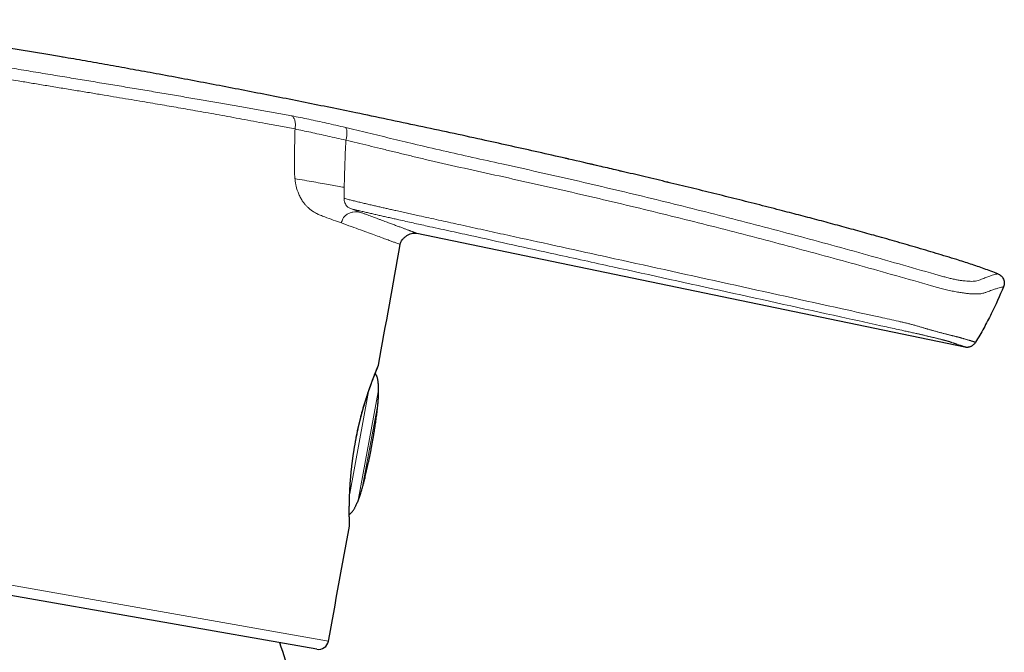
# Model space of a CAD drawing. Header units: millimetres. Extents: x 8 to 500, y 12 to 438.
# Tile 31 of 31: x 425 to 494, y 394 to 438. Entities that reach past the tile are written whole.
import ezdxf

# ---------------------------------------------------------------- set-up
doc = ezdxf.new("R2010")
doc.units = ezdxf.units.MM

msp = doc.modelspace()

# ---------------------------------------------------------------- linework, layer by layer
at = {"color": 7, "linetype": 'Continuous', "lineweight": 30}
for p, q in [((465.639, 428.049), (464.92, 428.216)), ((467.239, 427.676), (466.783, 427.784)), ((452.946, 423.372), (491.093, 415.465)), ((445.992, 394.415), (398.374, 402.811))]:
    msp.add_line(p, q, dxfattribs=at)
at = {"color": 252, "linetype": 'Continuous', "lineweight": 0}
for p, q in [((448.329, 425.09), (449.048, 424.824)), ((449.599, 412.366), (448.283, 405.27)), ((448.898, 404.902), (450.276, 412.335)), ((450.236, 411.456), (449.176, 405.738)), ((422.304, 399.298), (446.803, 394.978))]:
    msp.add_line(p, q, dxfattribs=at)
at = {"color": 7, "linetype": 'Continuous', "lineweight": 30}
for centre, radius, start, end in [((-4471.012, 1297.808), 5000, 349.821173, 349.918799), ((449.998, 414.256), 0.3, 337.13461, 349.81708), ((-4471.012, 1297.808), 5000, 349.597265, 349.690571), ((447.971, 403.042), 0.3, 349.6897, 1.64488), ((420.053, 386.55), 24.8, 7.77789, 19.60096), ((446.114, 395.104), 0.7, 260, 349.59727)]:
    msp.add_arc(centre, radius, start, end, dxfattribs=at)
for points, knots in [([(428.346, 435.629), (427.992, 435.689), (427.256, 435.815), (426.14, 436.001), (424.997, 436.19), (423.854, 436.375), (422.756, 436.55), (421.703, 436.715), (420.695, 436.869), (419.771, 437.007), (418.929, 437.128), (418.171, 437.232), (417.413, 437.331), (416.654, 437.426), (415.893, 437.516), (415.132, 437.6), (414.37, 437.679), (413.61, 437.752), (412.852, 437.819), (412.097, 437.881), (411.341, 437.938), (410.584, 437.99), (409.827, 438.037), (409.069, 438.079), (408.308, 438.117), (407.546, 438.15), (406.784, 438.179), (406.021, 438.203), (405.258, 438.224), (404.75, 438.234), (404.495, 438.239)], [0, 0, 0, 0, 0.044945, 0.093151, 0.141358, 0.189559, 0.23776, 0.280216, 0.322671, 0.365127, 0.39697, 0.428815, 0.460659, 0.492502, 0.52439, 0.556278, 0.588167, 0.620054, 0.651611, 0.683167, 0.714724, 0.746293, 0.777862, 0.809431, 0.841188, 0.872944, 0.904701, 0.936467, 0.968234, 1, 1, 1, 1]), ([(463.5, 428.542), (463.353, 428.576), (462.585, 428.752), (461.197, 429.065), (459.336, 429.481), (457.365, 429.916), (455.284, 430.369), (453.094, 430.838), (450.905, 431.301), (448.857, 431.727), (446.948, 432.119), (445.18, 432.477), (443.412, 432.83), (441.646, 433.179), (439.882, 433.522), (438.119, 433.859), (436.358, 434.192), (434.658, 434.507), (433.02, 434.806), (431.443, 435.089), (429.867, 435.367), (428.816, 435.548), (428.291, 435.638)], [0, 0, 0, 0, 0.012623, 0.065766, 0.118858, 0.171898, 0.234337, 0.296696, 0.358971, 0.421158, 0.471457, 0.521694, 0.571866, 0.621972, 0.67201, 0.721978, 0.771874, 0.821695, 0.866367, 0.910977, 0.955521, 1, 1, 1, 1]), ([(466.785, 427.783), (466.404, 427.872), (465.31, 428.127), (464.138, 428.398), (463.347, 428.577), (463.27, 428.594)], [0, 0, 0, 0, 0.3254944, 0.9340692, 1, 1, 1, 1]), ([(468.753, 427.32), (468.249, 427.439), (467.661, 427.579), (467.073, 427.716), (466.989, 427.735)], [0, 0, 0, 0, 0.857257, 1, 1, 1, 1]), ([(470.435, 426.918), (470.371, 426.933), (469.775, 427.077), (469.179, 427.219), (468.646, 427.345)], [0, 0, 0, 0, 0.1076, 1, 1, 1, 1]), ([(493.376, 420.558), (493.219, 420.617), (492.906, 420.735), (492.434, 420.905), (491.96, 421.069), (491.484, 421.229), (491.007, 421.384), (490.448, 421.561), (489.809, 421.758), (489.089, 421.975), (488.368, 422.19), (487.646, 422.402), (486.924, 422.612), (486.201, 422.821), (485.477, 423.027), (484.573, 423.282), (483.487, 423.584), (482.219, 423.929), (480.95, 424.27), (479.679, 424.605), (478.301, 424.963), (476.816, 425.343), (475.223, 425.744), (473.629, 426.141), (472.034, 426.531), (470.94, 426.797), (470.377, 426.932), (470.346, 426.939)], [0, 0, 0, 0, 0.020982, 0.041966, 0.062949, 0.083953, 0.104957, 0.125961, 0.157429, 0.188898, 0.220369, 0.25184, 0.283308, 0.314775, 0.346244, 0.377712, 0.43268, 0.487648, 0.542617, 0.597585, 0.652553, 0.72126, 0.789967, 0.858675, 0.927382, 0.996088, 1, 1, 1, 1]), ([(451.792, 422.59), (451.807, 422.647), (451.838, 422.765), (451.94, 422.924), (452.07, 423.068), (452.226, 423.192), (452.399, 423.291), (452.581, 423.358), (452.766, 423.393), (452.887, 423.379), (452.946, 423.372)], [0, 0, 0, 0, 0.1169305, 0.2398754, 0.3683448, 0.4999791, 0.6316181, 0.7601002, 0.8830608, 1, 1, 1, 1]), ([(493.376, 420.558), (493.456, 420.517), (493.58, 420.455), (493.704, 420.312), (493.777, 420.186), (493.821, 420.047), (493.843, 419.863), (493.805, 419.731), (493.78, 419.646)], [0, 0, 0, 0, 0.241424, 0.371262, 0.503442, 0.635043, 0.76329, 1, 1, 1, 1]), ([(493.78, 419.646), (493.505, 419.017), (493.078, 418.042), (492.407, 416.766), (492.026, 416.115), (491.835, 415.789)], [0, 0, 0, 0, 0.476504, 0.738251, 1, 1, 1, 1]), ([(448.707, 409.005), (448.718, 409.067), (448.742, 409.191), (448.779, 409.377), (448.818, 409.562), (448.858, 409.747), (448.899, 409.931), (448.942, 410.115), (448.986, 410.297), (449.027, 410.464), (449.066, 410.616), (449.102, 410.753), (449.139, 410.889), (449.176, 411.023), (449.213, 411.156), (449.252, 411.293), (449.294, 411.434), (449.337, 411.579), (449.381, 411.721), (449.42, 411.845), (449.454, 411.951), (449.483, 412.041), (449.511, 412.129), (449.54, 412.216), (449.568, 412.301), (449.597, 412.384), (449.625, 412.466), (449.653, 412.547), (449.681, 412.627), (449.708, 412.705), (449.736, 412.781), (449.763, 412.857), (449.79, 412.93), (449.816, 413.002), (449.842, 413.073), (449.868, 413.141), (449.893, 413.208), (449.918, 413.272), (449.941, 413.334), (449.964, 413.394), (449.987, 413.452), (450.009, 413.507), (450.03, 413.561), (450.051, 413.613), (450.071, 413.663), (450.09, 413.712), (450.108, 413.758), (450.126, 413.802), (450.144, 413.844), (450.16, 413.884), (450.175, 413.922), (450.19, 413.958), (450.204, 413.991), (450.219, 414.027), (450.235, 414.064), (450.25, 414.101), (450.263, 414.132), (450.274, 414.158), (450.282, 414.178), (450.289, 414.193), (450.292, 414.202), (450.293, 414.203), (450.293, 414.203)], [0, 0, 0, 0, 0.021935, 0.04387, 0.065916, 0.087962, 0.110235, 0.132508, 0.154896, 0.177284, 0.194722, 0.212164, 0.229603, 0.247162, 0.264725, 0.282284, 0.302296, 0.322307, 0.342397, 0.362487, 0.375992, 0.389504, 0.402844, 0.41619, 0.429578, 0.442967, 0.456378, 0.469789, 0.483365, 0.49694, 0.51054, 0.524139, 0.537905, 0.551672, 0.565463, 0.579254, 0.593091, 0.606934, 0.620497, 0.634066, 0.647679, 0.661292, 0.674928, 0.688565, 0.702375, 0.716185, 0.73002, 0.743855, 0.757868, 0.77188, 0.785919, 0.799958, 0.814047, 0.828142, 0.849433, 0.870724, 0.892109, 0.913494, 0.935072, 0.956649, 0.978324, 1, 1, 1, 1]), ([(448.714, 409.001), (448.715, 409.006), (448.722, 409.044), (448.735, 409.113), (448.754, 409.209), (448.773, 409.305), (448.792, 409.4), (448.812, 409.496), (448.832, 409.591), (448.852, 409.686), (448.873, 409.78), (448.894, 409.875), (448.916, 409.969), (448.937, 410.062), (448.959, 410.155), (448.982, 410.248), (449.004, 410.34), (449.027, 410.432), (449.05, 410.524), (449.074, 410.614), (449.097, 410.704), (449.121, 410.794), (449.145, 410.882), (449.169, 410.97), (449.193, 411.058), (449.218, 411.145), (449.242, 411.23), (449.267, 411.315), (449.292, 411.4), (449.316, 411.483), (449.341, 411.565), (449.366, 411.647), (449.391, 411.728), (449.416, 411.808), (449.441, 411.887), (449.466, 411.965), (449.491, 412.043), (449.516, 412.119), (449.541, 412.193), (449.565, 412.267), (449.59, 412.34), (449.614, 412.411), (449.638, 412.481), (449.662, 412.55), (449.686, 412.617), (449.709, 412.684), (449.732, 412.749), (449.755, 412.813), (449.778, 412.876), (449.801, 412.938), (449.823, 412.998), (449.844, 413.057), (449.866, 413.114), (449.887, 413.17), (449.908, 413.225), (449.928, 413.277), (449.947, 413.329), (449.967, 413.379), (449.985, 413.427), (450.004, 413.474), (450.021, 413.519), (450.039, 413.563), (450.056, 413.606), (450.072, 413.647), (450.088, 413.686), (450.103, 413.724), (450.117, 413.76), (450.131, 413.794), (450.145, 413.827), (450.157, 413.859), (450.17, 413.888), (450.181, 413.916), (450.192, 413.943), (450.202, 413.968), (450.212, 413.991), (450.221, 414.012), (450.229, 414.032), (450.237, 414.05), (450.244, 414.067), (450.25, 414.081), (450.255, 414.095), (450.26, 414.106), (450.264, 414.116), (450.268, 414.124), (450.27, 414.131), (450.272, 414.135), (450.274, 414.138), (450.274, 414.139), (450.274, 414.14), (450.274, 414.14)], [0, 0, 0, 0, 0.001886, 0.013339, 0.024787, 0.036236, 0.047692, 0.059159, 0.070643, 0.082149, 0.093651, 0.105153, 0.116661, 0.128179, 0.139715, 0.151274, 0.162787, 0.174341, 0.185935, 0.197544, 0.209138, 0.220687, 0.232177, 0.243843, 0.255488, 0.26712, 0.278746, 0.29037, 0.301998, 0.313634, 0.325285, 0.336956, 0.348653, 0.360382, 0.372148, 0.383955, 0.395773, 0.407533, 0.419287, 0.431038, 0.442788, 0.454541, 0.466297, 0.478061, 0.489834, 0.50162, 0.513421, 0.525241, 0.53708, 0.548949, 0.560756, 0.572595, 0.584448, 0.596301, 0.608139, 0.61995, 0.631709, 0.643493, 0.655263, 0.667032, 0.678804, 0.690585, 0.702382, 0.714185, 0.72596, 0.737726, 0.749491, 0.761258, 0.773036, 0.784831, 0.796567, 0.808291, 0.820052, 0.831828, 0.843596, 0.855333, 0.867024, 0.878721, 0.890387, 0.902052, 0.913724, 0.925414, 0.93714, 0.948937, 0.960574, 0.97219, 0.983803, 0.992288, 1, 1, 1, 1]), ([(449.823, 408.575), (449.838, 408.661), (449.869, 408.829), (449.912, 409.079), (449.953, 409.323), (449.992, 409.56), (450.029, 409.79), (450.063, 410.01), (450.094, 410.22), (450.122, 410.419), (450.149, 410.613), (450.173, 410.801), (450.195, 410.983), (450.215, 411.159), (450.233, 411.329), (450.249, 411.494), (450.262, 411.653), (450.274, 411.805), (450.283, 411.951), (450.29, 412.09), (450.295, 412.223), (450.297, 412.358), (450.298, 412.492), (450.296, 412.625), (450.29, 412.751), (450.282, 412.87), (450.271, 412.981), (450.257, 413.083), (450.241, 413.178), (450.221, 413.265), (450.199, 413.344), (450.175, 413.413), (450.15, 413.474), (450.122, 413.529), (450.092, 413.577), (450.07, 413.604), (450.06, 413.617)], [0, 0, 0, 0, 0.050915, 0.1005, 0.148756, 0.195684, 0.241283, 0.285555, 0.326082, 0.365431, 0.403603, 0.440599, 0.476421, 0.51107, 0.54455, 0.576861, 0.608006, 0.63799, 0.666311, 0.693518, 0.719616, 0.744611, 0.772162, 0.798255, 0.822904, 0.846126, 0.867941, 0.88802, 0.906793, 0.924296, 0.940573, 0.954352, 0.967214, 0.979222, 0.990455, 1, 1, 1, 1]), ([(448.271, 403.05), (448.271, 403.05), (448.271, 403.05), (448.271, 403.051), (448.271, 403.053), (448.271, 403.057), (448.271, 403.062), (448.27, 403.069), (448.27, 403.079), (448.27, 403.09), (448.269, 403.103), (448.269, 403.117), (448.269, 403.134), (448.268, 403.152), (448.268, 403.172), (448.267, 403.194), (448.266, 403.218), (448.266, 403.243), (448.265, 403.27), (448.264, 403.3), (448.264, 403.331), (448.263, 403.363), (448.262, 403.398), (448.262, 403.434), (448.261, 403.472), (448.26, 403.511), (448.26, 403.552), (448.259, 403.594), (448.258, 403.639), (448.258, 403.685), (448.257, 403.733), (448.257, 403.783), (448.257, 403.834), (448.257, 403.887), (448.256, 403.942), (448.256, 403.998), (448.256, 404.056), (448.257, 404.116), (448.257, 404.177), (448.257, 404.24), (448.258, 404.304), (448.258, 404.37), (448.259, 404.437), (448.26, 404.506), (448.262, 404.576), (448.263, 404.647), (448.265, 404.719), (448.267, 404.792), (448.269, 404.867), (448.271, 404.943), (448.274, 405.02), (448.276, 405.099), (448.28, 405.179), (448.283, 405.261), (448.287, 405.343), (448.291, 405.427), (448.295, 405.511), (448.3, 405.597), (448.304, 405.684), (448.31, 405.772), (448.315, 405.86), (448.321, 405.949), (448.327, 406.039), (448.334, 406.13), (448.341, 406.221), (448.348, 406.313), (448.356, 406.405), (448.364, 406.498), (448.373, 406.591), (448.382, 406.685), (448.391, 406.78), (448.401, 406.875), (448.411, 406.971), (448.421, 407.067), (448.432, 407.163), (448.443, 407.26), (448.455, 407.357), (448.467, 407.455), (448.48, 407.553), (448.493, 407.65), (448.506, 407.748), (448.52, 407.846), (448.534, 407.943), (448.549, 408.041), (448.564, 408.139), (448.579, 408.237), (448.595, 408.335), (448.611, 408.432), (448.628, 408.53), (448.645, 408.627), (448.662, 408.724), (448.68, 408.82), (448.697, 408.913), (448.708, 408.973), (448.714, 409.001)], [0, 0, 0, 0, 0.005584, 0.012051, 0.020063, 0.028753, 0.037492, 0.048722, 0.05962, 0.070391, 0.081108, 0.091803, 0.102494, 0.113189, 0.123898, 0.134629, 0.145387, 0.156181, 0.167016, 0.177895, 0.18891, 0.199778, 0.210674, 0.221581, 0.23248, 0.243349, 0.254176, 0.264974, 0.275906, 0.286858, 0.297835, 0.308845, 0.319892, 0.330985, 0.342067, 0.353172, 0.364329, 0.37553, 0.386767, 0.398032, 0.409317, 0.420613, 0.431911, 0.443198, 0.454467, 0.465708, 0.476912, 0.488107, 0.499373, 0.510647, 0.521936, 0.533245, 0.544579, 0.555945, 0.567309, 0.578665, 0.590065, 0.601485, 0.612897, 0.624271, 0.635591, 0.646949, 0.658322, 0.669653, 0.680947, 0.69221, 0.703446, 0.714663, 0.725865, 0.737057, 0.748246, 0.759436, 0.770631, 0.781837, 0.792971, 0.8041, 0.815258, 0.826418, 0.837547, 0.848621, 0.859625, 0.870646, 0.881667, 0.892657, 0.903623, 0.91457, 0.925503, 0.936428, 0.947302, 0.958145, 0.968964, 0.979765, 0.990553, 1, 1, 1, 1]), ([(448.257, 403.795), (448.264, 403.799), (448.288, 403.814), (448.327, 403.844), (448.373, 403.885), (448.418, 403.932), (448.462, 403.985), (448.506, 404.043), (448.548, 404.104), (448.59, 404.172), (448.632, 404.245), (448.674, 404.323), (448.718, 404.413), (448.765, 404.515), (448.815, 404.629), (448.864, 404.751), (448.912, 404.878), (448.959, 405.01), (449.006, 405.148), (449.053, 405.292), (449.1, 405.443), (449.147, 405.601), (449.193, 405.763), (449.238, 405.928), (449.282, 406.096), (449.327, 406.271), (449.371, 406.451), (449.416, 406.638), (449.461, 406.831), (449.506, 407.03), (449.551, 407.235), (449.597, 407.446), (449.642, 407.662), (449.687, 407.883), (449.733, 408.108), (449.778, 408.34), (449.808, 408.496), (449.823, 408.575)], [0, 0, 0, 0, 0.005093, 0.016376, 0.028439, 0.041358, 0.055199, 0.068994, 0.083671, 0.099258, 0.115778, 0.13325, 0.151692, 0.174689, 0.19907, 0.224851, 0.252044, 0.279205, 0.307659, 0.337412, 0.368471, 0.400841, 0.434524, 0.467491, 0.501632, 0.536949, 0.573445, 0.611121, 0.649978, 0.690019, 0.731243, 0.773652, 0.817247, 0.861218, 0.906334, 0.952594, 1, 1, 1, 1]), ([(448.713, 409.001), (448.713, 409.001), (448.714, 409.002), (448.711, 409.003), (448.708, 409.005), (448.707, 409.005)], [0, 0, 0, 0, 0.249989, 0.668852, 1, 1, 1, 1])]:
    msp.add_open_spline(points, degree=3, knots=knots, dxfattribs=at)
at = {"color": 252, "linetype": 'Continuous', "lineweight": 0}
for points, knots in [([(428.459, 434.253), (428.008, 434.328), (427.108, 434.476), (425.765, 434.697), (424.435, 434.918), (423.12, 435.137), (421.821, 435.356), (420.541, 435.574), (419.283, 435.79), (418.053, 436.005), (416.857, 436.214), (415.701, 436.416), (414.585, 436.611), (413.513, 436.798), (412.487, 436.975), (411.51, 437.141), (410.588, 437.296), (409.723, 437.44), (408.917, 437.571), (408.169, 437.69), (407.484, 437.797), (406.863, 437.892), (406.312, 437.976), (405.832, 438.047), (405.424, 438.107), (405.087, 438.155), (404.823, 438.193), (404.636, 438.219), (404.518, 438.236), (404.503, 438.238), (404.495, 438.239)], [0, 0, 0, 0, 0.035937, 0.071692, 0.107333, 0.142925, 0.178534, 0.214226, 0.250064, 0.285938, 0.321715, 0.357428, 0.393108, 0.428786, 0.464495, 0.500265, 0.53597, 0.571541, 0.60709, 0.642744, 0.67859, 0.714476, 0.750225, 0.785801, 0.821361, 0.856991, 0.892762, 0.928587, 0.964364, 1, 1, 1, 1]), ([(428.328, 433.463), (427.993, 433.518), (427.337, 433.627), (426.373, 433.786), (425.452, 433.938), (424.575, 434.084), (423.742, 434.222), (422.954, 434.354), (422.187, 434.482), (421.445, 434.607), (420.731, 434.727), (420.07, 434.839), (419.46, 434.943), (419.025, 435.018), (418.737, 435.068), (418.568, 435.097), (418.373, 435.131), (418.152, 435.169), (417.906, 435.212), (417.635, 435.259), (417.293, 435.319), (416.875, 435.392), (416.375, 435.479), (415.831, 435.574), (415.247, 435.676), (414.811, 435.752), (414.533, 435.8), (414.424, 435.819), (414.316, 435.838), (414.208, 435.857), (414.101, 435.876), (413.996, 435.894), (413.736, 435.939), (413.35, 436.006), (412.85, 436.093), (412.274, 436.192), (411.62, 436.304), (411.098, 436.392), (410.796, 436.443), (410.691, 436.461), (410.583, 436.479), (410.472, 436.498), (410.358, 436.517), (410.242, 436.536), (410.049, 436.568), (409.775, 436.613), (409.395, 436.676), (408.974, 436.744), (408.516, 436.819), (408.063, 436.891), (407.621, 436.962), (407.192, 437.029), (406.765, 437.096), (406.344, 437.161), (405.934, 437.224), (405.632, 437.269), (405.424, 437.3), (405.303, 437.318), (405.187, 437.335), (405.076, 437.351), (404.97, 437.366), (404.824, 437.388), (404.649, 437.413), (404.444, 437.443), (404.258, 437.469), (404.092, 437.493), (403.943, 437.514), (403.818, 437.531), (403.727, 437.543), (403.675, 437.55), (403.664, 437.552), (403.664, 437.552), (403.664, 437.552)], [0, 0, 0, 0, 0.025936, 0.050841, 0.074716, 0.09756, 0.119373, 0.140155, 0.159907, 0.180443, 0.199732, 0.217773, 0.234567, 0.250114, 0.254094, 0.25883, 0.264323, 0.270573, 0.277581, 0.285344, 0.293865, 0.307066, 0.32175, 0.337917, 0.355568, 0.374703, 0.378132, 0.381547, 0.384946, 0.388332, 0.391702, 0.395058, 0.398399, 0.416512, 0.432309, 0.447752, 0.474446, 0.500011, 0.503766, 0.507651, 0.511664, 0.515807, 0.520079, 0.524481, 0.529011, 0.542137, 0.55624, 0.574304, 0.593754, 0.614588, 0.634362, 0.655239, 0.677221, 0.700307, 0.724498, 0.749793, 0.758456, 0.767038, 0.775538, 0.783957, 0.792294, 0.80055, 0.819686, 0.838369, 0.86002, 0.881029, 0.901395, 0.927666, 0.952784, 0.976752, 0.999568, 1, 1, 1, 1]), ([(442.173, 431.916), (441.836, 431.975), (441.164, 432.094), (440.116, 432.279), (439.043, 432.468), (437.942, 432.66), (436.813, 432.856), (435.66, 433.054), (434.485, 433.252), (433.296, 433.452), (432.095, 433.652), (430.887, 433.853), (429.674, 434.053), (428.864, 434.187), (428.459, 434.253)], [0, 0, 0, 0, 0.08363, 0.166844, 0.249845, 0.332833, 0.416012, 0.499581, 0.583323, 0.666902, 0.750342, 0.833661, 0.916875, 1, 1, 1, 1]), ([(442.421, 431.017), (442.148, 431.067), (441.611, 431.167), (440.795, 431.317), (439.997, 431.463), (439.217, 431.605), (438.462, 431.741), (437.736, 431.871), (437.041, 431.994), (436.372, 432.111), (435.725, 432.223), (435.073, 432.335), (434.39, 432.452), (433.659, 432.576), (432.878, 432.707), (432.052, 432.846), (431.184, 432.99), (430.273, 433.142), (429.316, 433.3), (428.662, 433.408), (428.328, 433.463)], [0, 0, 0, 0, 0.066345, 0.130085, 0.191218, 0.249747, 0.305669, 0.358056, 0.407931, 0.455292, 0.50014, 0.544219, 0.591302, 0.641387, 0.694476, 0.750568, 0.808581, 0.86949, 0.933297, 1, 1, 1, 1]), ([(444.256, 431.542), (443.913, 431.605), (443.227, 431.732), (442.524, 431.854), (442.173, 431.916)], [0, 0, 0, 0, 0.499349, 1, 1, 1, 1]), ([(444.479, 430.634), (444.147, 430.696), (443.482, 430.82), (442.775, 430.951), (442.421, 431.017)], [0, 0, 0, 0, 0.5, 1, 1, 1, 1]), ([(448.008, 430.732), (447.78, 430.785), (447.326, 430.891), (446.676, 431.039), (446.048, 431.178), (445.439, 431.308), (444.843, 431.43), (444.452, 431.505), (444.256, 431.542)], [0, 0, 0, 0, 0.168245, 0.334702, 0.500511, 0.666423, 0.83286, 1, 1, 1, 1]), ([(444.256, 431.542), (444.279, 431.527), (444.326, 431.496), (444.387, 431.42), (444.438, 431.323), (444.477, 431.203), (444.5, 431.068), (444.508, 430.924), (444.502, 430.778), (444.487, 430.682), (444.479, 430.634)], [0, 0, 0, 0, 0.112242, 0.230764, 0.354908, 0.483457, 0.614592, 0.746022, 0.875268, 1, 1, 1, 1]), ([(444.479, 430.634), (444.468, 430.192), (444.444, 429.299), (444.444, 428.41), (444.443, 427.962)], [0, 0, 0, 0, 0.495745, 1, 1, 1, 1]), ([(448.018, 429.852), (447.804, 429.902), (447.376, 430.001), (446.755, 430.14), (446.151, 430.273), (445.569, 430.399), (445.008, 430.519), (444.656, 430.596), (444.479, 430.634)], [0, 0, 0, 0, 0.166028, 0.332636, 0.499663, 0.666828, 0.833757, 1, 1, 1, 1]), ([(458.879, 428.202), (458.195, 428.353), (456.828, 428.654), (454.779, 429.112), (453.147, 429.492), (451.932, 429.784), (451.134, 429.978), (450.34, 430.171), (449.552, 430.362), (448.771, 430.551), (448.262, 430.671), (448.008, 430.732)], [0, 0, 0, 0, 0.186824, 0.373632, 0.560589, 0.634011, 0.707282, 0.780372, 0.853356, 0.926442, 1, 1, 1, 1]), ([(448.008, 430.732), (448.019, 430.717), (448.044, 430.687), (448.071, 430.613), (448.089, 430.516), (448.096, 430.398), (448.092, 430.266), (448.077, 430.126), (448.052, 429.986), (448.029, 429.896), (448.018, 429.852)], [0, 0, 0, 0, 0.118455, 0.242954, 0.37168, 0.502413, 0.632755, 0.760392, 0.883321, 1, 1, 1, 1]), ([(448.018, 429.852), (448.009, 429.669), (447.991, 429.303), (447.968, 428.756), (447.948, 428.209), (447.93, 427.663), (447.915, 427.117), (447.907, 426.753), (447.903, 426.572)], [0, 0, 0, 0, 0.166665, 0.333331, 0.499997, 0.666665, 0.833333, 1, 1, 1, 1]), ([(448.018, 429.852), (448.278, 429.79), (448.799, 429.667), (449.607, 429.47), (450.432, 429.269), (451.273, 429.063), (452.127, 428.855), (452.991, 428.647), (454.374, 428.32), (456.275, 427.892), (457.887, 427.538), (458.693, 427.361)], [0, 0, 0, 0, 0.076229, 0.153126, 0.230966, 0.309839, 0.389686, 0.470338, 0.551516, 0.775785, 1, 1, 1, 1]), ([(489.003, 420.524), (487.342, 421), (484.021, 421.953), (479.021, 423.313), (474.008, 424.625), (468.98, 425.877), (463.937, 427.072), (460.565, 427.825), (458.879, 428.202)], [0, 0, 0, 0, 0.1667, 0.33336, 0.499999, 0.666638, 0.833298, 1, 1, 1, 1]), ([(444.443, 427.962), (444.443, 427.884), (444.444, 427.739), (444.449, 427.538), (444.457, 427.353), (444.467, 427.236), (444.472, 427.176)], [0, 0, 0, 0, 0.294399, 0.549988, 0.766921, 1, 1, 1, 1]), ([(446.547, 424.509), (446.442, 424.548), (446.249, 424.62), (445.98, 424.743), (445.762, 424.866), (445.584, 424.992), (445.429, 425.12), (445.284, 425.261), (445.149, 425.415), (445.009, 425.599), (444.87, 425.82), (444.697, 426.168), (444.576, 426.538), (444.502, 426.913), (444.483, 427.087), (444.472, 427.176)], [0, 0, 0, 0, 0.114678, 0.212144, 0.292674, 0.354353, 0.41438, 0.473003, 0.530491, 0.587127, 0.662541, 0.7362, 0.881465, 0.939528, 1, 1, 1, 1]), ([(447.903, 426.572), (447.744, 426.6), (447.411, 426.659), (446.905, 426.748), (446.353, 426.845), (445.752, 426.951), (445.114, 427.064), (444.691, 427.138), (444.474, 427.177)], [0, 0, 0, 0, 0.121288, 0.252625, 0.403957, 0.583713, 0.785989, 1, 1, 1, 1]), ([(458.693, 427.361), (460.377, 426.985), (463.743, 426.234), (468.777, 425.044), (473.796, 423.797), (478.801, 422.489), (483.793, 421.135), (487.111, 420.192), (488.77, 419.72)], [0, 0, 0, 0, 0.1667317, 0.3333751, 0.4999859, 0.6666303, 0.8332979, 1, 1, 1, 1]), ([(447.903, 426.572), (447.902, 426.443), (447.898, 426.185), (447.893, 425.928), (447.89, 425.799)], [0, 0, 0, 0, 0.500584, 1, 1, 1, 1]), ([(447.89, 425.799), (447.89, 425.784), (447.89, 425.702), (447.915, 425.561), (448, 425.355), (448.14, 425.182), (448.272, 425.118), (448.329, 425.09)], [0, 0, 0, 0, 0.038459, 0.212012, 0.38598, 0.733289, 1, 1, 1, 1]), ([(491.835, 415.789), (491.835, 415.79), (491.834, 415.79), (491.83, 415.791), (491.824, 415.793), (491.815, 415.796), (491.803, 415.799), (491.788, 415.804), (491.77, 415.809), (491.749, 415.815), (491.725, 415.823), (491.697, 415.831), (491.667, 415.84), (491.633, 415.85), (491.597, 415.861), (491.558, 415.872), (491.517, 415.885), (491.474, 415.898), (491.428, 415.911), (491.38, 415.925), (491.331, 415.94), (491.275, 415.957), (491.211, 415.976), (491.139, 415.997), (491.063, 416.02), (490.984, 416.043), (490.903, 416.067), (490.838, 416.086), (490.789, 416.1), (490.757, 416.11), (490.721, 416.119), (490.68, 416.13), (490.64, 416.14), (490.604, 416.149), (490.571, 416.158), (490.531, 416.168), (490.482, 416.18), (490.429, 416.193), (490.371, 416.207), (490.307, 416.223), (490.239, 416.24), (490.165, 416.258), (490.088, 416.277), (490.006, 416.298), (489.92, 416.32), (489.83, 416.343), (489.735, 416.367), (489.636, 416.392), (489.533, 416.419), (489.425, 416.448), (489.317, 416.476), (489.209, 416.505), (489.101, 416.534), (488.99, 416.565), (488.884, 416.594), (488.784, 416.622), (488.689, 416.648), (488.593, 416.676), (488.502, 416.702), (488.414, 416.728), (488.325, 416.754), (488.23, 416.783), (488.124, 416.815), (488.013, 416.848), (487.898, 416.882), (487.782, 416.916), (487.665, 416.949), (487.546, 416.983), (487.427, 417.015), (487.308, 417.048), (487.155, 417.088), (486.96, 417.136), (486.721, 417.189), (486.134, 417.32), (484.746, 417.626), (480.8, 418.5), (474.635, 419.86), (467.829, 421.359), (462.612, 422.505), (459.51, 423.186), (457.407, 423.647), (455.902, 423.978), (454.696, 424.243), (453.789, 424.442), (453.202, 424.571), (452.707, 424.68), (452.305, 424.769), (451.903, 424.859), (451.533, 424.942), (451.193, 425.018), (450.893, 425.086), (450.596, 425.153), (450.303, 425.221), (450, 425.291), (449.692, 425.362), (449.379, 425.436), (449.067, 425.51), (448.761, 425.584), (448.461, 425.657), (448.172, 425.728), (447.982, 425.776), (447.89, 425.799)], [0, 0, 0, 0, 0.007054, 0.014108, 0.021555, 0.029002, 0.036451, 0.043899, 0.051745, 0.05959, 0.067438, 0.075285, 0.083147, 0.091009, 0.098872, 0.106736, 0.114225, 0.121714, 0.129204, 0.136695, 0.1438, 0.150907, 0.15996, 0.169013, 0.178069, 0.187126, 0.195625, 0.204124, 0.207245, 0.210367, 0.213491, 0.216615, 0.220035, 0.221748, 0.22346, 0.225876, 0.228291, 0.230719, 0.233147, 0.235596, 0.238045, 0.240509, 0.242974, 0.245403, 0.247833, 0.250279, 0.252725, 0.255195, 0.257666, 0.260153, 0.26264, 0.264934, 0.267229, 0.269537, 0.271845, 0.273709, 0.275573, 0.277444, 0.279315, 0.280885, 0.282455, 0.284359, 0.286265, 0.288376, 0.290488, 0.292608, 0.294728, 0.296867, 0.299006, 0.301149, 0.303292, 0.307206, 0.31159, 0.315974, 0.338383, 0.385344, 0.525577, 0.66581, 0.746812, 0.802637, 0.83055, 0.858463, 0.882547, 0.894589, 0.906631, 0.913748, 0.920866, 0.927985, 0.935104, 0.940583, 0.946063, 0.951094, 0.956406, 0.961719, 0.967318, 0.972919, 0.97854, 0.984163, 0.98953, 0.994899, 1, 1, 1, 1]), ([(449.048, 424.825), (448.867, 424.848), (448.601, 424.883), (448.269, 424.79), (448.066, 424.68), (447.915, 424.542), (447.777, 424.353), (447.731, 424.193), (447.703, 424.092)], [0, 0, 0, 0, 0.314303, 0.46141, 0.595653, 0.71309, 0.817285, 1, 1, 1, 1]), ([(448.329, 425.09), (448.427, 425.066), (448.623, 425.019), (448.918, 424.949), (449.215, 424.879), (449.514, 424.809), (449.813, 424.74), (450.112, 424.671), (450.413, 424.602), (450.724, 424.531), (451.043, 424.459), (451.373, 424.385), (451.758, 424.299), (452.198, 424.201), (452.693, 424.091), (453.189, 423.982), (454.015, 423.8), (455.171, 423.545), (457.152, 423.11), (459.628, 422.566), (462.939, 421.838), (467.9, 420.748), (474.512, 419.296), (480.861, 417.901), (484.925, 417.008), (486.396, 416.685), (486.849, 416.586), (486.996, 416.553), (487.147, 416.52), (487.298, 416.486), (487.45, 416.453), (487.6, 416.419), (487.734, 416.389), (487.851, 416.363), (487.95, 416.34), (488.052, 416.317), (488.155, 416.293), (488.26, 416.269), (488.363, 416.245), (488.466, 416.221), (488.566, 416.198), (488.665, 416.175), (488.761, 416.152), (488.855, 416.129), (488.944, 416.108), (489.031, 416.087), (489.115, 416.066), (489.196, 416.046), (489.273, 416.027), (489.348, 416.009), (489.42, 415.991), (489.487, 415.973), (489.55, 415.957), (489.609, 415.942), (489.665, 415.927), (489.717, 415.913), (489.765, 415.9), (489.809, 415.888), (489.849, 415.877), (489.89, 415.865), (489.932, 415.852), (489.974, 415.839), (490.016, 415.826), (490.059, 415.812), (490.102, 415.797), (490.143, 415.783), (490.197, 415.764), (490.264, 415.742), (490.34, 415.716), (490.413, 415.691), (490.483, 415.667), (490.559, 415.642), (490.637, 415.616), (490.716, 415.589), (490.788, 415.566), (490.852, 415.544), (490.908, 415.526), (490.957, 415.509), (490.999, 415.496), (491.033, 415.485), (491.06, 415.476), (491.077, 415.47), (491.087, 415.467), (491.092, 415.465), (491.093, 415.465), (491.093, 415.465)], [0, 0, 0, 0, 0.005478, 0.010957, 0.016453, 0.02195, 0.027448, 0.032945, 0.038457, 0.043969, 0.04998, 0.055992, 0.062004, 0.071033, 0.080062, 0.089091, 0.09812, 0.125186, 0.152251, 0.206348, 0.260444, 0.3331, 0.477357, 0.621614, 0.67992, 0.699355, 0.701939, 0.704681, 0.707422, 0.710183, 0.712944, 0.715705, 0.718463, 0.720329, 0.722195, 0.72406, 0.72608, 0.728099, 0.730154, 0.732212, 0.734269, 0.736325, 0.738419, 0.740512, 0.742533, 0.744553, 0.746608, 0.748664, 0.750721, 0.752775, 0.754867, 0.75696, 0.759003, 0.761046, 0.763121, 0.765198, 0.767275, 0.76935, 0.771457, 0.773564, 0.776562, 0.779561, 0.78256, 0.787066, 0.791573, 0.796081, 0.800588, 0.809568, 0.818547, 0.827699, 0.836851, 0.846176, 0.858958, 0.871741, 0.884533, 0.897325, 0.910118, 0.922903, 0.935689, 0.948534, 0.961379, 0.974223, 0.982816, 0.991408, 1, 1, 1, 1]), ([(449.048, 424.825), (449.114, 424.8), (449.245, 424.752), (449.436, 424.681), (449.623, 424.612), (449.805, 424.544), (449.982, 424.478), (450.164, 424.411), (450.351, 424.341), (450.541, 424.271), (450.724, 424.202), (450.893, 424.139), (451.051, 424.081), (451.196, 424.026), (451.336, 423.974), (451.47, 423.924), (451.598, 423.876), (451.721, 423.831), (451.837, 423.787), (451.947, 423.746), (452.048, 423.708), (452.143, 423.672), (452.233, 423.639), (452.318, 423.607), (452.397, 423.577), (452.47, 423.55), (452.536, 423.525), (452.597, 423.502), (452.653, 423.481), (452.704, 423.462), (452.752, 423.444), (452.796, 423.428), (452.836, 423.413), (452.87, 423.4), (452.898, 423.39), (452.919, 423.382), (452.935, 423.376), (452.944, 423.372), (452.946, 423.372), (452.946, 423.372)], [0, 0, 0, 0, 0.026234, 0.05246, 0.078677, 0.104883, 0.131077, 0.157259, 0.188096, 0.218912, 0.249705, 0.28047, 0.307911, 0.335322, 0.362698, 0.39005, 0.417395, 0.444739, 0.472084, 0.499434, 0.525433, 0.551442, 0.577466, 0.603507, 0.629567, 0.655651, 0.680268, 0.704911, 0.729581, 0.75427, 0.778971, 0.806552, 0.834146, 0.861754, 0.889376, 0.917011, 0.94466, 0.972323, 1, 1, 1, 1]), ([(447.703, 424.092), (447.519, 424.158), (447.149, 424.292), (446.748, 424.436), (446.547, 424.509)], [0, 0, 0, 0, 0.498047, 1, 1, 1, 1]), ([(447.703, 424.092), (447.94, 424.006), (448.413, 423.835), (449.043, 423.606), (449.61, 423.4), (450.109, 423.217), (450.531, 423.062), (450.882, 422.933), (451.168, 422.826), (451.399, 422.74), (451.576, 422.673), (451.701, 422.625), (451.778, 422.596), (451.787, 422.592), (451.792, 422.59)], [0, 0, 0, 0, 0.092171, 0.183363, 0.27358, 0.362829, 0.451116, 0.531944, 0.611958, 0.691163, 0.769565, 0.847168, 0.923977, 1, 1, 1, 1]), ([(492.159, 420.134), (492.116, 420.117), (492.028, 420.082), (491.862, 420.047), (491.672, 420.028), (491.47, 420.025), (491.243, 420.037), (491.004, 420.061), (490.762, 420.094), (490.498, 420.14), (490.214, 420.198), (489.916, 420.269), (489.613, 420.35), (489.308, 420.435), (489.105, 420.494), (489.003, 420.524)], [0, 0, 0, 0, 0.123479, 0.248287, 0.331268, 0.413967, 0.496967, 0.559699, 0.622411, 0.685067, 0.747936, 0.810724, 0.873491, 0.936654, 1, 1, 1, 1]), ([(493.376, 420.558), (493.371, 420.557), (493.362, 420.555), (493.286, 420.537), (493.163, 420.503), (492.99, 420.449), (492.766, 420.373), (492.495, 420.272), (492.271, 420.18), (492.159, 420.134)], [0, 0, 0, 0, 0.14314, 0.285975, 0.428619, 0.571199, 0.713852, 0.856731, 1, 1, 1, 1]), ([(488.77, 419.72), (488.877, 419.689), (489.102, 419.625), (489.452, 419.53), (489.825, 419.436), (490.206, 419.35), (490.573, 419.28), (490.91, 419.225), (491.211, 419.187), (491.504, 419.159), (491.776, 419.145), (492.014, 419.148), (492.201, 419.165), (492.346, 419.191), (492.46, 419.223), (492.521, 419.246), (492.55, 419.257)], [0, 0, 0, 0, 0.056762, 0.118471, 0.184281, 0.25411, 0.32484, 0.393478, 0.460546, 0.526167, 0.611005, 0.693382, 0.77382, 0.852204, 0.927921, 1, 1, 1, 1]), ([(492.55, 419.257), (492.664, 419.3), (492.891, 419.386), (493.166, 419.479), (493.393, 419.549), (493.567, 419.598), (493.69, 419.628), (493.766, 419.644), (493.776, 419.645), (493.78, 419.646)], [0, 0, 0, 0, 0.142885, 0.285511, 0.428043, 0.57063, 0.713407, 0.856494, 1, 1, 1, 1]), ([(450.276, 412.335), (450.276, 412.338), (450.277, 412.343), (450.279, 412.348), (450.281, 412.349), (450.282, 412.347), (450.283, 412.342), (450.285, 412.334), (450.286, 412.323), (450.286, 412.309), (450.287, 412.292), (450.288, 412.272), (450.288, 412.249), (450.288, 412.224), (450.288, 412.197), (450.288, 412.167), (450.287, 412.136), (450.286, 412.102), (450.285, 412.067), (450.283, 412.031), (450.282, 411.994), (450.28, 411.956), (450.278, 411.918), (450.275, 411.879), (450.273, 411.84), (450.27, 411.802), (450.267, 411.765), (450.265, 411.729), (450.262, 411.693), (450.259, 411.66), (450.256, 411.628), (450.253, 411.598), (450.25, 411.57), (450.248, 411.544), (450.245, 411.522), (450.243, 411.501), (450.24, 411.484), (450.238, 411.468), (450.237, 411.46), (450.236, 411.456)], [0, 0, 0, 0, 0.026096, 0.052193, 0.079052, 0.105911, 0.132006, 0.158101, 0.184944, 0.211788, 0.238059, 0.26433, 0.291347, 0.318364, 0.344945, 0.371525, 0.398866, 0.426206, 0.452992, 0.479778, 0.50734, 0.534902, 0.561713, 0.588524, 0.616121, 0.643718, 0.670407, 0.697096, 0.724572, 0.752047, 0.778551, 0.805054, 0.832337, 0.859621, 0.88595, 0.91228, 0.939381, 0.966482, 1, 1, 1, 1]), ([(448.266, 402.988), (448.266, 402.988), (448.266, 402.989), (448.266, 402.996), (448.266, 403.006), (448.265, 403.02), (448.265, 403.039), (448.264, 403.063), (448.263, 403.093), (448.262, 403.129), (448.261, 403.17), (448.26, 403.212), (448.259, 403.252), (448.258, 403.292), (448.257, 403.338), (448.255, 403.392), (448.254, 403.45), (448.253, 403.512), (448.252, 403.577), (448.251, 403.646), (448.251, 403.719), (448.25, 403.795), (448.249, 403.876), (448.249, 403.959), (448.249, 404.046), (448.249, 404.129), (448.25, 404.208), (448.25, 404.28), (448.251, 404.354), (448.252, 404.431), (448.253, 404.508), (448.255, 404.588), (448.256, 404.67), (448.258, 404.754), (448.26, 404.839), (448.263, 404.927), (448.266, 405.016), (448.269, 405.107), (448.273, 405.199), (448.277, 405.294), (448.281, 405.389), (448.286, 405.487), (448.291, 405.587), (448.297, 405.688), (448.303, 405.792), (448.31, 405.896), (448.317, 406.002), (448.325, 406.11), (448.333, 406.219), (448.342, 406.329), (448.352, 406.441), (448.362, 406.555), (448.372, 406.669), (448.384, 406.786), (448.396, 406.903), (448.408, 407.021), (448.422, 407.14), (448.436, 407.267), (448.453, 407.401), (448.471, 407.543), (448.49, 407.686), (448.51, 407.83), (448.531, 407.974), (448.553, 408.12), (448.576, 408.266), (448.6, 408.413), (448.625, 408.561), (448.651, 408.709), (448.678, 408.857), (448.697, 408.956), (448.707, 409.005)], [0, 0, 0, 0, 0.01601, 0.032022, 0.048032, 0.064156, 0.080282, 0.096406, 0.114787, 0.133167, 0.151621, 0.170075, 0.182483, 0.194896, 0.210859, 0.226825, 0.242789, 0.258857, 0.274927, 0.290996, 0.307273, 0.323553, 0.33983, 0.35621, 0.372592, 0.388972, 0.401428, 0.413888, 0.426386, 0.438883, 0.4514, 0.463917, 0.476574, 0.489232, 0.50191, 0.514588, 0.527408, 0.540229, 0.55307, 0.565911, 0.578791, 0.591676, 0.604824, 0.617977, 0.631172, 0.644367, 0.657584, 0.670801, 0.684184, 0.697567, 0.710974, 0.724381, 0.73796, 0.751539, 0.765144, 0.778748, 0.792402, 0.806062, 0.822015, 0.83797, 0.853922, 0.869973, 0.886027, 0.902078, 0.91834, 0.934606, 0.950868, 0.967244, 0.983624, 1, 1, 1, 1]), ([(449.176, 405.738), (449.175, 405.733), (449.174, 405.724), (449.169, 405.704), (449.163, 405.679), (449.155, 405.65), (449.146, 405.617), (449.136, 405.58), (449.125, 405.539), (449.112, 405.496), (449.099, 405.451), (449.085, 405.404), (449.07, 405.356), (449.054, 405.307), (449.039, 405.259), (449.023, 405.211), (449.008, 405.164), (448.992, 405.12), (448.978, 405.078), (448.963, 405.039), (448.95, 405.003), (448.938, 404.972), (448.927, 404.945), (448.918, 404.923), (448.91, 404.906), (448.904, 404.895), (448.899, 404.888), (448.897, 404.888), (448.896, 404.892), (448.898, 404.899), (448.898, 404.902)], [0, 0, 0, 0, 0.035427, 0.070967, 0.106394, 0.141817, 0.177353, 0.212776, 0.248284, 0.283905, 0.319414, 0.35513, 0.390959, 0.426677, 0.462647, 0.49873, 0.534701, 0.570884, 0.607181, 0.643364, 0.679605, 0.715963, 0.752203, 0.788259, 0.824431, 0.860485, 0.896144, 0.931918, 0.967576, 1, 1, 1, 1])]:
    msp.add_open_spline(points, degree=3, knots=knots, dxfattribs=at)
at = {"color": 7, "linetype": 'Continuous', "lineweight": 30}
msp.add_open_spline([(491.093, 415.465), (491.117, 415.461), (491.164, 415.452), (491.236, 415.449), (491.308, 415.453), (491.379, 415.464), (491.449, 415.482), (491.516, 415.508), (491.581, 415.54), (491.641, 415.579), (491.698, 415.624), (491.75, 415.674), (491.796, 415.729), (491.822, 415.769), (491.835, 415.789)], degree=3, dxfattribs=at)

doc.saveas('drawing.dxf')
